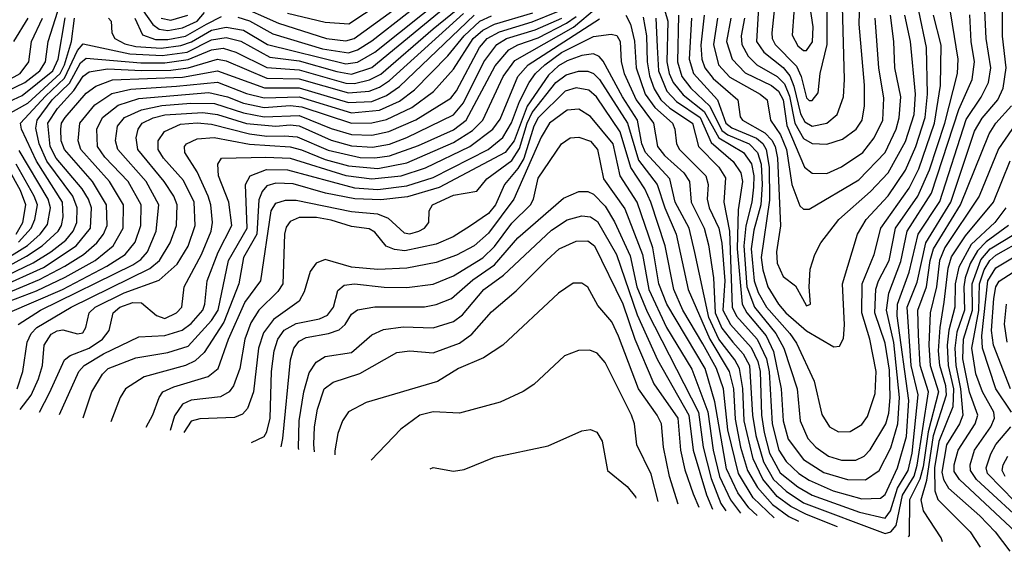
# Model space of a CAD drawing. Extents: x 997028 to 1115134, y 536408 to 618974.
# Tile 30 of 256: x 1022067 to 1025444, y 543329 to 545150. Entities that reach past the tile are written whole.
import ezdxf

# ---------------------------------------------------------------- set-up
doc = ezdxf.new("R2010")
doc.units = 0

msp = doc.modelspace()

# ---------------------------------------------------------------- linework, layer by layer
at = {"layer": '0CON10XD'}
for points in [[(1024775, 544872.4), (1024785, 544872.8), (1024805, 544898.8), (1024811.8, 544965), (1024835.6, 545064.4), (1024835.8, 545245), (1024868.4, 545335), (1024860, 545365), (1024845, 545376.5), (1024825, 545381.4), (1024745, 545373.8), (1024697.7, 545355), (1024674.7, 545335), (1024667.6, 545312.4), (1024646.9, 545105), (1024647.8, 545085), (1024658.4, 545065), (1024730.8, 544990.8), (1024747, 544955), (1024765, 544882.5), (1024775, 544872.4)], [(1024205, 545158.9), (1024216.2, 545095), (1024219.4, 545005), (1024227.2, 544957.2), (1024243.2, 544913.2), (1024266, 544875), (1024297, 544847), (1024374.8, 544795), (1024395.2, 544715), (1024464.4, 544644.4), (1024487.5, 544607.5), (1024482.2, 544525), (1024501.6, 544425), (1024510.4, 544165), (1024525, 544134.6), (1024596.6, 544055), (1024627.8, 543987.8), (1024637.1, 543942.9), (1024647.5, 543765), (1024670.1, 543675), (1024695, 543636.2), (1024738.6, 543595), (1024775, 543572), (1024856.2, 543536.2), (1024955, 543507.8), (1025019.1, 543510.9), (1025035, 543523), (1025077.8, 543615), (1025108, 543722), (1025116.2, 543845), (1025076.5, 544135), (1025077.1, 544175), (1025117.7, 544285), (1025148.7, 544415), (1025222.8, 544527.2), (1025312.6, 544807.4), (1025364.4, 544884.4), (1025389, 544935), (1025397, 544985), (1025382, 545085), (1025370, 545325)], [(1024835, 544723.6), (1024889.1, 544740.9), (1024935.6, 544774.4), (1024956.4, 544805), (1024964.1, 544855), (1024964.5, 544925.5), (1024945.7, 545135), (1024951.8, 545335)], [(1022815, 545158.7), (1022855, 545146.3), (1022935, 545100.9), (1023105, 545050), (1023194.3, 545035.7), (1023225, 545046.1), (1023275, 545077.5), (1023514.1, 545265.9)], [(1024279.7, 545180.3), (1024289.3, 545145), (1024286.3, 545005), (1024294.4, 544965), (1024307.9, 544935), (1024342, 544892), (1024414.8, 544834.8), (1024464.8, 544744.8), (1024549.3, 544695), (1024576.1, 544656.1), (1024584.6, 544615), (1024584, 544576), (1024577.9, 544525), (1024556.7, 544443.3), (1024550.5, 544375), (1024560.9, 544235), (1024586.9, 544165), (1024660.2, 544075), (1024687, 544025), (1024733, 543885), (1024743.9, 543775), (1024770.2, 543715), (1024796.8, 543685), (1024840.8, 543655), (1024885, 543641.2), (1024935, 543641.2), (1024962.8, 543655), (1024983.9, 543676.1), (1025037.4, 543765), (1025047.9, 543802.1), (1025052.7, 543855), (1025050.5, 543949.5), (1025035, 544041.5), (1024999.9, 544145), (1025003.5, 544226.5), (1025012.2, 544255), (1025049.1, 544325), (1025070.9, 544435), (1025146.7, 544545), (1025186.9, 544635), (1025239.2, 544795), (1025282.6, 544965), (1025285.7, 545015), (1025246.9, 545255)], [(1022371.9, 545155), (1022380.3, 545145), (1022382.9, 545105), (1022393.5, 545085), (1022427.6, 545067.6), (1022465, 545058), (1022552.3, 545052.3), (1022619, 545061), (1022656.5, 545073.5), (1022725, 545113.5), (1022775, 545123.9), (1022835, 545113.7), (1022917.1, 545065), (1023185, 544998.3), (1023225, 545004.1), (1023285, 545038.4), (1023533, 545237)], [(1022985, 545171.9), (1023115, 545141.7), (1023195.7, 545135.7), (1023360.2, 545245)], [(1024145.4, 545165), (1024161.6, 545135), (1024175.7, 545075.7), (1024181.4, 544985), (1024212.4, 544895), (1024245, 544848.5), (1024305.5, 544795), (1024314.1, 544775), (1024319.3, 544725), (1024330, 544705), (1024420.6, 544615), (1024428.3, 544585), (1024424.6, 544535.4), (1024432, 544505), (1024465, 544435.4), (1024474.6, 544384.6), (1024485.5, 544255), (1024478.1, 544155), (1024504.9, 544105), (1024575, 544027), (1024598.8, 543978.8), (1024606.2, 543945), (1024611.4, 543795), (1024620.2, 543735), (1024638.9, 543665), (1024675, 543597.9), (1024735, 543549.9), (1024785, 543521.3), (1024947.1, 543462.9), (1025035, 543442.3), (1025053.1, 543466.9), (1025077.9, 543545), (1025114.2, 543605), (1025128.2, 543665), (1025148.3, 543865), (1025124.4, 543965), (1025110.4, 544165), (1025145, 544250.9), (1025174.6, 544385), (1025260.6, 544525), (1025342, 544768), (1025367.4, 544812.6), (1025421.5, 544875), (1025440.1, 544915), (1025449.6, 544985), (1025437.2, 545092.8), (1025438, 545245)], [(1024765, 545043.8), (1024785.5, 545074.5), (1024788.5, 545125), (1024775, 545215.6), (1024765, 545238.1), (1024755, 545241.5), (1024735.8, 545215), (1024721.5, 545175), (1024716.4, 545096.4), (1024735, 545060.2), (1024755, 545043.9), (1024765, 545043.8)], [(1021995, 544288.5), (1022090.6, 544339.4), (1022143.5, 544375), (1022198.7, 544425), (1022210.4, 544445), (1022215.8, 544474.2), (1022214.2, 544525), (1022124.2, 544665), (1022073.5, 544775), (1022069.8, 544795), (1022155, 544888.1), (1022221, 544949), (1022265, 545043.9), (1022285, 545066.7), (1022445, 545032.4), (1022555, 545026.7), (1022640.9, 545039.1), (1022725, 545080.9), (1022775, 545088.8), (1022825.8, 545075.8), (1022925, 545021.2), (1023025, 545009.1), (1023155, 544972.5), (1023205, 544962.6), (1023275, 544986.4), (1023545, 545208.2)], [(1021995, 544260.9), (1022112.9, 544317.1), (1022173.3, 544355), (1022224.6, 544395), (1022250.8, 544425), (1022262.4, 544455), (1022263.5, 544505), (1022249.3, 544545), (1022160.1, 544665), (1022133.7, 544725), (1022122.4, 544777.6), (1022127, 544805), (1022178.7, 544875), (1022237.4, 544932.6), (1022275, 545002.4), (1022295, 545018.1), (1022482.3, 545002.3), (1022565, 545001.8), (1022645, 545012.9), (1022725, 545046.5), (1022765, 545052.2), (1022808.5, 545038.5), (1022915, 544985.5), (1023025, 544978), (1023185, 544932.7), (1023215, 544931), (1023266.7, 544943.3), (1023305, 544963.2), (1023485, 545118.9), (1023587.9, 545202.1)], [(1022025, 544905.5), (1022085, 544934.2), (1022135.4, 544975), (1022155.4, 545005), (1022164.1, 545075), (1022205.5, 545204.5)], [(1022134.3, 543805.7), (1022168.6, 543871.4), (1022220.2, 543985), (1022240.4, 543999.6), (1022305, 544024), (1022350.6, 544055), (1022374.3, 544085), (1022388, 544145), (1022410.5, 544165), (1022455, 544181.2), (1022485, 544180), (1022535.8, 544135.8), (1022565, 544126.4), (1022604.1, 544145), (1022623.1, 544165), (1022630.7, 544235), (1022690.6, 544345), (1022723.4, 544425), (1022727.9, 544455), (1022722.8, 544515), (1022713, 544545), (1022675, 544629.1), (1022633.2, 544695), (1022632.5, 544715), (1022639.3, 544725), (1022675, 544741.3), (1022733.5, 544746.5), (1022855, 544723.7), (1022995, 544713.9), (1023033.6, 544703.6), (1023115, 544670.8), (1023195, 544648.6), (1023295, 544640.2), (1023395, 544659.9), (1023555, 544729), (1023619.9, 544770.1), (1023654.9, 544805), (1023725.1, 544955), (1023765, 545010.4), (1023966.1, 545123.9), (1024045, 545190.3)], [(1022804.6, 545204.6), (1022955, 545137.8), (1023118.9, 545085), (1023185, 545077.6), (1023213.7, 545085), (1023379.2, 545205)], [(1024601.3, 545211.3), (1024593.5, 545075), (1024618.7, 545038.7), (1024685, 544985.6), (1024707.8, 544957.8), (1024722.4, 544922.4), (1024745, 544827.6), (1024759.3, 544799.3), (1024785, 544785.5)], [(1024785, 544785.5), (1024835, 544794.8), (1024870.3, 544825), (1024892, 544885), (1024896, 544945), (1024888.9, 545195)], [(1021955.3, 544834.7), (1022075, 544889.6), (1022180.1, 544975), (1022199.1, 545015), (1022223.4, 545156.6)], [(1021995, 544231.9), (1022148.7, 544301.3), (1022260.1, 544375), (1022309.3, 544435), (1022312.8, 544505), (1022303.1, 544535), (1022280.6, 544570.6), (1022192.4, 544675), (1022171.4, 544715), (1022163.7, 544795), (1022196.3, 544845), (1022252.5, 544907.5), (1022285, 544956.8), (1022305, 544970.9), (1022368, 544982), (1022485.2, 544975.2), (1022585, 544977.1), (1022645, 544984.8), (1022745, 545014.1), (1022775, 545009.2), (1022915, 544949.3), (1023025, 544947.2), (1023195, 544899.1), (1023265, 544905.3), (1023301.2, 544918.8), (1023335, 544941.3), (1023588.7, 545171.3)], [(1021997.5, 544202.5), (1022135, 544259.4), (1022222, 544305), (1022285.5, 544345), (1022332, 544385), (1022354.3, 544415), (1022366.9, 544445), (1022364.3, 544515), (1022317.1, 544595), (1022220, 544705), (1022209.1, 544735), (1022207.4, 544775), (1022210.4, 544795), (1022222.6, 544815), (1022295, 544898), (1022327.6, 544922.4), (1022385, 544943.3), (1022625, 544952.9), (1022745, 544975.1), (1022906.2, 544916.2), (1023025, 544916.9), (1023195, 544866.2), (1023275, 544870), (1023325, 544889.6), (1023369.4, 544920.6), (1023625.1, 545164.9)], [(1022004.9, 544175.1), (1022125, 544220.8), (1022222.8, 544267.2), (1022325.9, 544325), (1022387.2, 544375), (1022422, 544435), (1022422.7, 544515), (1022375.1, 544595.1), (1022276.4, 544705), (1022267, 544735), (1022272.6, 544795), (1022325, 544857.8), (1022382.7, 544897.3), (1022448.4, 544911.6), (1022605, 544921.8), (1022745, 544935.9), (1022845, 544896.4), (1022905, 544882.2), (1023025, 544886), (1023205, 544830.9), (1023300.5, 544839.5), (1023369.2, 544870.8), (1023420.9, 544909.1), (1023535, 545026.4), (1023591, 545095), (1023645, 545144.5), (1023685, 545163)], [(1022006.4, 544815), (1022095, 544864.1), (1022205.2, 544965), (1022220.7, 544995), (1022244, 545075), (1022254.6, 545155)], [(1022025, 544144.5), (1022214.2, 544225.8), (1022366, 544305), (1022428.5, 544345), (1022462.8, 544387.2), (1022482.3, 544445), (1022483.9, 544515), (1022438.7, 544595), (1022358.3, 544678.3), (1022334.2, 544715), (1022332, 544775), (1022350.7, 544815), (1022405, 544856.5), (1022475, 544879.4), (1022715, 544900.4), (1022779.1, 544885), (1022835, 544863.9), (1022905, 544849.3), (1022995, 544855.9), (1023035, 544851.8), (1023204.7, 544795.3), (1023275, 544796.1), (1023325, 544808), (1023411.3, 544848.7), (1023486.4, 544903.6), (1023555, 544980.4), (1023622.4, 545085), (1023655, 545114), (1023695, 545134.2), (1023826.8, 545173.2)], [(1022025, 544941.3), (1022068.1, 544965), (1022098.5, 545005), (1022106.9, 545075), (1022144.6, 545155)], [(1022047.3, 545075), (1022095.4, 545155)], [(1022058, 543885), (1022077.8, 543945), (1022092.5, 544045), (1022106.5, 544075), (1022125.9, 544095), (1022243.5, 544165), (1022513, 544297), (1022545.8, 544325), (1022582.5, 544385), (1022605.2, 544445), (1022607.5, 544515), (1022595.5, 544545), (1022562.9, 544595), (1022472.3, 544705), (1022466.3, 544745), (1022473.5, 544775), (1022486.8, 544795), (1022525, 544813.3), (1022565, 544823.3), (1022695, 544831.9), (1022745, 544825.3), (1022845, 544794.2), (1022945, 544784.7), (1022995, 544789.9), (1023025, 544785.7), (1023135, 544736.9), (1023205, 544717.4), (1023276.4, 544713.6), (1023335, 544723.4), (1023395, 544746), (1023555, 544824.2), (1023589.5, 544865), (1023658.8, 545005), (1023703.6, 545065), (1023736.9, 545085), (1023835, 545114.6), (1023926.1, 545155)], [(1022061.5, 544105), (1022138.5, 544155), (1022455, 544310.1), (1022481.8, 544328.2), (1022505, 544354.3), (1022535.4, 544425), (1022544.5, 544515), (1022500.8, 544595), (1022403.8, 544705), (1022395.2, 544735), (1022402, 544785), (1022426.5, 544815), (1022485, 544841.4), (1022554.5, 544855.5), (1022654.2, 544864.2), (1022735, 544862.8), (1022835, 544830.4), (1022905, 544817), (1023025, 544821.1), (1023135, 544776.9), (1023205, 544756.5), (1023275, 544754.5), (1023333, 544767), (1023425, 544806.8), (1023545, 544881.1), (1023565, 544906.6), (1023643.4, 545055), (1023669.6, 545085), (1023712.2, 545107.8), (1023825, 545142.3), (1023915, 545178.6)], [(1022068.9, 543814.1), (1022106.6, 543863.4), (1022130.9, 543919.1), (1022145.1, 543965), (1022151.3, 544035), (1022175, 544072.3), (1022195, 544083.8), (1022215, 544086.7), (1022265, 544073.2), (1022282.9, 544077.1), (1022293.6, 544095), (1022305.6, 544145), (1022325.2, 544165), (1022425, 544213.7), (1022545, 544257.7), (1022607.3, 544312.7), (1022645, 544373.4), (1022669, 544445), (1022665.7, 544525), (1022628.7, 544598.7), (1022560.4, 544675), (1022541.7, 544705), (1022541.3, 544735), (1022563.4, 544766.5), (1022618, 544792), (1022675, 544796.8), (1022725, 544792.1), (1022855, 544758.3), (1022915, 544751.1), (1022975, 544752.4), (1023018.3, 544748.3), (1023125, 544702.6), (1023235, 544677.8), (1023285, 544676.2), (1023335, 544683.2), (1023435, 544718.4), (1023555, 544772.4), (1023598.6, 544805), (1023698, 544992), (1023744, 545046), (1023775, 545063.5), (1023845, 545087.2), (1023942.6, 545137.4), (1023975, 545161.1)], [(1022203.3, 543796.8), (1022269.4, 543945), (1022287.8, 543965), (1022354.3, 544005), (1022475, 544063.4), (1022565, 544068.1), (1022624.2, 544085.8), (1022655, 544108.4), (1022695.2, 544155), (1022702.3, 544175), (1022709.8, 544255), (1022747, 544353), (1022794.5, 544445), (1022783.8, 544525), (1022748.7, 544615), (1022746.8, 544655), (1022759.2, 544675), (1022910.7, 544679.3), (1022995, 544675.3), (1023185, 544616.5), (1023275, 544604.4), (1023375.2, 544614.8), (1023458.2, 544641.8), (1023610.4, 544715), (1023689.4, 544775), (1023715, 544809.2), (1023774.9, 544955), (1023810.8, 544995), (1024055, 545152.8)], [(1022461.8, 545155), (1022488, 545098), (1022532.2, 545082.2), (1022575, 545081.5), (1022635, 545093.8), (1022707.2, 545135), (1022759.5, 545160.5)], [(1022490.6, 545180.6), (1022523.2, 545133.2), (1022545, 545117.7), (1022575, 545113.3), (1022625, 545121.4), (1022675, 545144.9), (1022700.3, 545175)], [(1022551.8, 545155), (1022585, 545148.2), (1022643.5, 545165)], [(1024248.5, 545155), (1024252.9, 545057.1), (1024257.4, 544975), (1024285.9, 544905), (1024319.1, 544869.1), (1024400.2, 544815), (1024438.5, 544728.5), (1024514.2, 544664.2), (1024540, 544625), (1024545.4, 544595), (1024531.4, 544498.6), (1024527.6, 544365), (1024544.4, 544175), (1024560.1, 544145), (1024626.9, 544066.9), (1024652.5, 544012.5), (1024678.8, 543885), (1024685, 543775.7), (1024702.2, 543712.2), (1024755, 543643.4), (1024825, 543598.2), (1024905.5, 543574.5), (1024967.1, 543572.9), (1025015, 543605.3), (1025055, 543683.3), (1025078.2, 543765), (1025084.6, 543855), (1025065, 544043.6), (1025039.7, 544155), (1025047.5, 544212.5), (1025089.1, 544320.9), (1025111, 544425), (1025194.2, 544555.8), (1025288.2, 544841.8), (1025333.7, 544945), (1025341.9, 545005), (1025329.6, 545075), (1025325.9, 545165.9)], [(1024326.6, 545165), (1024322.4, 545005), (1024338.2, 544955), (1024368.5, 544915), (1024433.4, 544853.4), (1024475, 544770.4), (1024495.3, 544755.3), (1024568.6, 544725), (1024596.9, 544695), (1024609.4, 544655), (1024613.6, 544585), (1024608.5, 544515), (1024585, 544429.2), (1024576, 544365), (1024585.6, 544255), (1024599.7, 544215), (1024628.2, 544165), (1024708.6, 544075), (1024731.2, 544041.2), (1024791.3, 543911.3), (1024817.6, 543797.6), (1024844.6, 543755), (1024875, 543738), (1024915, 543738.5), (1024955, 543762.5), (1024975, 543790.4), (1025000.7, 543869.3), (1025003.8, 543945), (1024982.2, 544055), (1024954.9, 544145), (1024956, 544245), (1024997.6, 544345), (1025019.7, 544435), (1025117.3, 544572.7), (1025150.9, 544639.1), (1025204.4, 544795), (1025224.6, 544924.6), (1025227.5, 545062.5), (1025201.2, 545165)], [(1024371, 545155), (1024362.6, 545015), (1024378, 544965), (1024460.4, 544875), (1024488.2, 544795), (1024509.6, 544779.6), (1024594, 544744), (1024615.3, 544725.3), (1024626.9, 544705), (1024637.7, 544645), (1024638.5, 544531.5), (1024609.4, 544335), (1024615, 544292.7), (1024633.1, 544235), (1024669, 544175), (1024694.8, 544145), (1024765, 544083.6), (1024858.7, 544028.7), (1024878.5, 544031.5), (1024892.3, 544057.7), (1024895.7, 544104.3), (1024888.3, 544245), (1024940, 544415), (1024970, 544465), (1025045, 544546.7), (1025105, 544634.3), (1025140.7, 544715), (1025172.1, 544815), (1025180.7, 544895), (1025176.4, 545055), (1025150.4, 545180.4)], [(1024414.2, 545165), (1024402.8, 545062.8), (1024406.3, 545015), (1024416.4, 544985), (1024445, 544948), (1024529.5, 544875), (1024537.5, 544817.5), (1024546.2, 544805), (1024622.1, 544762.1), (1024646.5, 544736.5), (1024657.4, 544715), (1024665.4, 544675), (1024676, 544444), (1024662.9, 544355), (1024665, 544316), (1024685, 544270), (1024727.9, 544237.9), (1024751.5, 544195), (1024765, 544169.2), (1024779.2, 544175), (1024774.4, 544234.4), (1024778.2, 544295), (1024793.8, 544345), (1024814.6, 544385), (1024875.8, 544465), (1024985, 544561.3), (1025045, 544625.2), (1025105, 544732.1), (1025134.2, 544825), (1025139.1, 544895), (1025121.8, 545075), (1025102.3, 545165)], [(1024459.7, 545155), (1024446.4, 545065), (1024463.8, 544995), (1024502.8, 544952.8), (1024606.3, 544895), (1024630.7, 544875), (1024642, 544805), (1024675.8, 544755.8), (1024696.4, 544705), (1024714.6, 544584.6), (1024742.5, 544512.5), (1024755, 544500.8), (1024775, 544500.3), (1024945, 544601.3), (1025035, 544694.3), (1025073.1, 544775), (1025083.3, 544813.3), (1025089.1, 544885), (1025068, 544985), (1025064.8, 545075.2), (1025053.3, 545165)], [(1024505.6, 545155), (1024491.2, 545075), (1024510.1, 545015), (1024555, 544968.3), (1024645, 544923.8), (1024669.1, 544905), (1024684.7, 544875), (1024697.6, 544787.6), (1024758.4, 544645), (1024784.3, 544624.3), (1024835, 544623.2)], [(1024553, 545155), (1024541.2, 545095), (1024543.8, 545065), (1024565.2, 545025), (1024595.4, 544994.6), (1024665, 544954.9), (1024689.6, 544929.6), (1024707.4, 544887.3), (1024725.5, 544795.5), (1024755, 544743.1), (1024785, 544725.5), (1024835, 544723.6)], [(1024835, 544623.2), (1024885, 544645.2), (1024958.6, 544695), (1024997.8, 544745), (1025026.8, 544805), (1025031, 544881), (1025012.8, 544985), (1025000.7, 545155)], [(1022284.4, 543786.1), (1022314.3, 543875), (1022351.2, 543935), (1022370.3, 543955), (1022465, 543991.7), (1022575, 544009.5), (1022645, 544031.3), (1022725, 544119.2), (1022747.9, 544155), (1022782.8, 544325), (1022847.3, 544435), (1022841.1, 544585), (1022857.6, 544615), (1022913.2, 544636.8), (1022985, 544635.7), (1023215, 544573.8), (1023295, 544568.2), (1023395, 544580.7), (1023485, 544609.7), (1023673.6, 544705), (1023723.8, 544746.2), (1023754.1, 544795.9), (1023780.6, 544869.4), (1023814.6, 544935), (1023835.4, 544965), (1023867.4, 544995), (1023925, 545037.5), (1024035, 545092.1), (1024095, 545100.2), (1024115, 545095.9), (1024126.1, 545075), (1024130.1, 545005), (1024140.4, 544965), (1024181.4, 544875), (1024240.7, 544795), (1024254.2, 544715), (1024277.8, 544685), (1024344.8, 544625), (1024363.9, 544595), (1024369.6, 544525), (1024414.1, 544435), (1024428.9, 544378.9), (1024446.3, 544265), (1024451.6, 544145), (1024475, 544092.9), (1024513.2, 544045), (1024548.5, 544005), (1024569.6, 543965), (1024579.8, 543795), (1024591.4, 543725), (1024618.3, 543635), (1024652.5, 543575), (1024695, 543534), (1024755.1, 543495.1), (1025034.9, 543389.1), (1025055, 543395.4), (1025072.9, 543417.1), (1025095, 543521.3), (1025134, 543586), (1025145, 543623.3), (1025183.8, 543875), (1025154.8, 543965), (1025149.7, 544070.3), (1025146.8, 544155), (1025176.7, 544235), (1025189, 544325), (1025200.6, 544365), (1025293.4, 544515), (1025391.5, 544758.5), (1025414.5, 544795), (1025468.1, 544855)], [(1024871.3, 543412.3), (1024765, 543454.2), (1024711.8, 543481.8), (1024665, 543516), (1024615.3, 543575.3), (1024582.3, 543645), (1024551.8, 543775), (1024546.7, 543886.7), (1024535.7, 543955), (1024519.6, 543985), (1024465, 544055.1), (1024429.8, 544129.8), (1024382.5, 544352.5), (1024362.8, 544435), (1024315.4, 544525), (1024296.9, 544605), (1024213, 544695), (1024200.8, 544725), (1024185.5, 544805), (1024134.3, 544885), (1024068.1, 545008.1), (1024054.2, 545024.2), (1024035, 545032.9), (1023995, 545027.3), (1023945, 545008.9), (1023915, 544991.4), (1023880.5, 544959.5), (1023806.9, 544853.1), (1023762.3, 544735), (1023731.3, 544695), (1023505, 544575.1), (1023397.2, 544542.8), (1023305, 544532.7), (1023216, 544536), (1023115.3, 544555.3), (1023005, 544587.1), (1022945, 544589.6), (1022915, 544581), (1022898.3, 544561.7), (1022887.2, 544532.8), (1022880.1, 544415), (1022834.4, 544335), (1022818.9, 544245), (1022767, 544113), (1022699.9, 544010), (1022669.2, 543980.8), (1022635, 543964.5), (1022494.3, 543925.7), (1022430.3, 543885), (1022411.9, 543855), (1022379, 543772.2)], [(1022501.1, 543754.2), (1022523.7, 543796.3), (1022544.7, 543855), (1022558.2, 543875), (1022595, 543892.5), (1022713.1, 543926.9), (1022748, 543955), (1022782.9, 544055), (1022838.8, 544181.2), (1022894, 544255), (1022929.6, 544495), (1022945, 544521.1), (1022978.9, 544531.1), (1023015, 544531.4), (1023205, 544492.9), (1023294.4, 544484.4), (1023330.1, 544470.1), (1023385, 544419.8), (1023405, 544416), (1023435.5, 544425), (1023455, 544436.1), (1023470, 544455), (1023471.5, 544495), (1023482.5, 544515), (1023555, 544549.1), (1023635, 544562.7), (1023668.7, 544605), (1023755, 544667.3), (1023781.4, 544708.6), (1023807.4, 544795), (1023825, 544832.1), (1023905.9, 544934.1), (1023940.5, 544960.5), (1023983.8, 544973.8), (1024015, 544973.9), (1024035, 544965.5), (1024055, 544945.2), (1024150.9, 544795), (1024188.9, 544668.9), (1024253.6, 544585), (1024278.9, 544505), (1024317.9, 544415), (1024359.3, 544225), (1024434.3, 544055), (1024500.3, 543945), (1024515.1, 543885), (1024520.7, 543780.7), (1024538.4, 543685), (1024563, 543605), (1024597, 543547), (1024648.3, 543488.3), (1024705, 543447.7), (1024737.4, 543431.3)], [(1024654.1, 543443.1), (1024582, 543512), (1024531.9, 543595), (1024495.2, 543745), (1024480.9, 543885), (1024456.7, 543955), (1024410.3, 544039.7), (1024341.4, 544155), (1024310.5, 544225), (1024280.6, 544375), (1024231.3, 544525), (1024210.5, 544570.5), (1024163.1, 544643.1), (1024125.7, 544765.7), (1024045, 544885.6), (1024018.3, 544908.3), (1023975, 544916.3), (1023937.9, 544905), (1023845, 544813.6), (1023829.9, 544785), (1023795.3, 544674.7), (1023775, 544640.4), (1023729, 544585), (1023699, 544515), (1023675, 544485.8), (1023613.2, 544443.2), (1023553.6, 544406.4), (1023495, 544380.4), (1023388, 544358), (1023352.2, 544362.2), (1023323.6, 544373.6), (1023285, 544422.3), (1023265, 544433.1), (1023205, 544441.3), (1023135, 544463.5), (1023085, 544471.9), (1023025, 544471.6), (1022995, 544458.5), (1022981.2, 544438.8), (1022974.8, 544415), (1022968.9, 544245), (1022951.7, 544218.3), (1022887.4, 544155), (1022859.1, 544110.9), (1022838.6, 544055), (1022821.8, 543955), (1022800.7, 543895), (1022785, 543874.8), (1022755, 543857.8), (1022655, 543846.7), (1022625, 543832.5), (1022597.9, 543792.1), (1022583, 543742.1)], [(1024596.2, 543451.4), (1024567.5, 543477.5), (1024529.3, 543529.3), (1024491.4, 543611.4), (1024450.8, 543840.8), (1024417.3, 543955), (1024285.8, 544175), (1024259.4, 544245), (1024238.6, 544368.6), (1024185, 544524.7), (1024126.2, 544615), (1024101.7, 544725), (1024025, 544817.6), (1023985, 544843), (1023945, 544840), (1023884.1, 544795), (1023855, 544747.2), (1023762.1, 544535), (1023675, 544418.4), (1023625, 544374.8), (1023565, 544343.5), (1023495, 544317.8), (1023395, 544298.3), (1023295, 544294.3), (1023205, 544301.7), (1023115, 544328.5), (1023084.1, 544315.9), (1023063.2, 544286.8), (1023042.3, 544217.7), (1023025.4, 544185), (1022936.9, 544123.1), (1022902.6, 544077.4), (1022886.2, 544025), (1022868.6, 543875), (1022847.9, 543817.9), (1022831.3, 543798.7), (1022803.1, 543786.9), (1022685, 543782.9), (1022655, 543774.2), (1022629.5, 543735.3)], [(1025504.9, 544825.1), (1025423.2, 544706.8), (1025357.7, 544545), (1025240.1, 544369.9), (1025220.9, 544325), (1025211.1, 544235), (1025188.9, 544145), (1025185.3, 544035), (1025189.5, 543965), (1025217.5, 543875), (1025182.4, 543737.6), (1025165, 543618.2), (1025154.4, 543575.6), (1025118.3, 543505), (1025117.2, 543382.8), (1025113.7, 543377.9)], [(1022861.7, 543701.1), (1022905, 543721.5), (1022915, 543738.1), (1022926.3, 543785), (1022930.7, 543945), (1022939.9, 544015), (1022952.6, 544055), (1022974.4, 544085.6), (1023015, 544109.2), (1023095, 544125.1), (1023122.1, 544137.9), (1023142.8, 544165), (1023158.1, 544221.9), (1023180.1, 544239.9), (1023215, 544244.5), (1023316.5, 544233.5), (1023395, 544232.7), (1023485, 544243.4), (1023555, 544272.3), (1023655, 544333.4), (1023695, 544372.8), (1023755, 544452.4), (1023819, 544515), (1023829.3, 544535), (1023845, 544607.1), (1023924.7, 544725), (1023955, 544744.7), (1023985, 544747.1), (1024025, 544733.3), (1024048.5, 544705), (1024068.6, 544605), (1024141.8, 544501.8), (1024203.4, 544345), (1024224.7, 544225), (1024285.7, 544095.7), (1024372.6, 543952.6), (1024426.4, 543806.4), (1024444.8, 543675), (1024467.2, 543585), (1024504.4, 543504.4), (1024539.5, 543459.4)], [(1021995, 544315.7), (1022093.3, 544376.7), (1022137.5, 544415), (1022161.8, 544448.2), (1022172.4, 544505), (1022164.9, 544535), (1022065, 544702.1)], [(1022062.7, 544387.3), (1022106.4, 544435), (1022119.2, 544465), (1022127.7, 544515), (1022116.9, 544545), (1022054.6, 544654.6)], [(1025232.2, 543361.1), (1025227.6, 543375), (1025167, 543467), (1025158.3, 543505), (1025177.6, 543572.3), (1025200.9, 543725), (1025244.9, 543865), (1025243.4, 543895), (1025222.6, 543965), (1025218.3, 544015), (1025223.2, 544095), (1025237.8, 544182.2), (1025251, 544299), (1025262.5, 544337.5), (1025310.4, 544409.6), (1025406.2, 544525), (1025463.6, 544666.4)], [(1022054.8, 544415), (1022077.6, 544455), (1022088.4, 544515), (1022070.2, 544565), (1022028.3, 544638.3)], [(1022963.1, 543686.1), (1022969.5, 543715), (1022995.5, 543985), (1023006.6, 544025), (1023025, 544048.8), (1023049.3, 544060.7), (1023125.7, 544074.3), (1023162.9, 544087.1), (1023183.5, 544105), (1023205, 544140.9), (1023225, 544155.3), (1023285, 544165.6), (1023455, 544166.6), (1023495, 544174.1), (1023548, 544195), (1023621.3, 544258.7), (1023695, 544310), (1023775, 544402.2), (1023931.5, 544538.5), (1023985, 544561), (1024015, 544560.7), (1024035, 544552.6), (1024075, 544511.3), (1024107.1, 544457.1), (1024160.9, 544340.9), (1024183.7, 544235), (1024218.6, 544148.6), (1024394.9, 543805), (1024410.7, 543685), (1024437.8, 543577.8), (1024471.9, 543491.9), (1024488.5, 543466.7)], [(1023024.3, 543677.1), (1023023.3, 543683.3), (1023025.4, 543775.4), (1023041.7, 543875), (1023060.1, 543939.9), (1023083.6, 543976.4), (1023115, 543996.1), (1023205, 544009.8), (1023275, 544069.8), (1023315, 544088.8), (1023382.3, 544097.7), (1023485, 544094.4), (1023555, 544115.7), (1023585, 544139), (1023658.7, 544225), (1023726.5, 544275), (1023891.2, 544428.8), (1023945, 544463.7), (1023995, 544478.3), (1024025, 544474.8), (1024048.6, 544458.6), (1024113.2, 544345), (1024185, 544139), (1024254.6, 543984.6), (1024361.4, 543795), (1024376.1, 543675), (1024422.1, 543522.1), (1024442.5, 543473.2)], [(1025448.4, 544505), (1025411, 544455), (1025330.1, 544379.9), (1025287.8, 544302.2), (1025275.5, 544245), (1025274.2, 544165), (1025253.7, 544086.3), (1025247.6, 544035), (1025251, 543965), (1025269.2, 543885), (1025266.7, 543823.3), (1025219.2, 543705), (1025204.6, 543614.6), (1025205, 543536), (1025215.5, 543505.5), (1025326.6, 543395), (1025360.8, 543342.9)], [(1025458.5, 544445), (1025381.2, 544388.8), (1025351.7, 544358.3), (1025326.8, 544315), (1025309.9, 544265), (1025305.2, 544235), (1025307.5, 544155), (1025280.9, 544079.1), (1025273.9, 544025), (1025276.9, 543965), (1025293.1, 543885), (1025301.6, 543795), (1025289.9, 543765), (1025245, 543693.3), (1025229.9, 543599.9), (1025235, 543574.2), (1025252.2, 543545), (1025359.5, 543449.5), (1025412.5, 543395), (1025462.6, 543328.6)], [(1025481.9, 543395), (1025289.7, 543575), (1025271.9, 543601.9), (1025271.6, 543625), (1025285.2, 543675.2), (1025344.2, 543765), (1025352.6, 543795), (1025323.8, 543873.8), (1025301.8, 543988.2), (1025303.8, 544055), (1025334.2, 544155), (1025333.1, 544245), (1025363.3, 544326.7), (1025395, 544364.7), (1025476.6, 544413.4)], [(1023078.5, 543669.2), (1023075.4, 543694.6), (1023078.1, 543755), (1023087.7, 543815), (1023111.6, 543885), (1023142, 543908), (1023232.9, 543937.1), (1023360.8, 544009.2), (1023404.7, 544015.3), (1023485, 544008.4), (1023575, 544041.9), (1023617.2, 544072.8), (1023685, 544148.4), (1023769.6, 544220.4), (1023875, 544326.4), (1023917.5, 544365), (1023975, 544391), (1024015, 544392.5), (1024038.3, 544375), (1024135, 544176.2), (1024176.3, 544055), (1024242, 543902), (1024324.1, 543785), (1024333.5, 543675), (1024348, 543608), (1024376.3, 543525), (1024396, 543479.8)], [(1025532.4, 543405), (1025348.8, 543575), (1025327.3, 543605), (1025326.6, 543625), (1025341.2, 543675), (1025397.7, 543755), (1025410.2, 543785), (1025408.1, 543805), (1025368.6, 543875), (1025346.6, 543936.6), (1025331.9, 544025), (1025356.2, 544153.8), (1025358.1, 544245), (1025375, 544293), (1025394.4, 544325), (1025415, 544343.2), (1025511.7, 544398.3)], [(1025468.8, 543805), (1025414.4, 543885), (1025369.1, 544025), (1025367.1, 544067.1), (1025386.7, 544255), (1025415, 544299.5), (1025531.2, 544368.8)], [(1025465.1, 543885), (1025406.9, 544035), (1025399.9, 544085), (1025407.5, 544195), (1025414.3, 544235), (1025425.9, 544254.1), (1025506.5, 544305)], [(1024325.7, 543489.8), (1024295.1, 543585), (1024274.8, 543685), (1024268, 543765), (1024253.4, 543795), (1024188.7, 543885), (1024120, 544065), (1024097.3, 544115), (1024050.1, 544170.1), (1024015, 544232.9), (1023995, 544246.7), (1023965, 544246.7), (1023915, 544212.5), (1023723.5, 544035), (1023658.1, 543991.9), (1023571.9, 543955), (1023499.5, 543910.5), (1023255, 543838.2), (1023195, 543806.2), (1023174.3, 543775.7), (1023157.6, 543732.4), (1023147.7, 543672.3), (1023147.6, 543659)], [(1025449.7, 544175), (1025442.8, 544107.2), (1025452.8, 544045)], [(1024256.4, 543499.6), (1024232.9, 543592.9), (1024183.8, 543693.8), (1024175.2, 543765), (1024165.2, 543795), (1024074.7, 543975), (1024047.3, 544007.3), (1024022.4, 544017.6), (1023983.3, 544016.7), (1023935, 543997.8), (1023829.8, 543900.2), (1023793.8, 543876.2), (1023715, 543839.5), (1023575, 543801.2), (1023485, 543806.7), (1023439.4, 543795), (1023373.5, 543746.5), (1023272.2, 543640.6)], [(1023474.7, 543610.8), (1023485, 543615.5), (1023555, 543603.2), (1023591.5, 543608.5), (1023695, 543651.2), (1023879.6, 543690.4), (1023995, 543741.4), (1024025, 543745.7), (1024046.1, 543736.1), (1024065, 543706.2), (1024082.7, 543605), (1024150.7, 543550.7), (1024178.4, 543515), (1024179.8, 543510.5)], [(1025479.5, 543499.5), (1025385.9, 543595), (1025381.5, 543615), (1025397, 543663), (1025415.1, 543694.9), (1025465.5, 543755)], [(1025446.4, 543585), (1025436.2, 543605), (1025439.4, 543625), (1025455.3, 543654.7)]]:
    msp.add_lwpolyline(points, dxfattribs=at)

doc.saveas('drawing.dxf')
